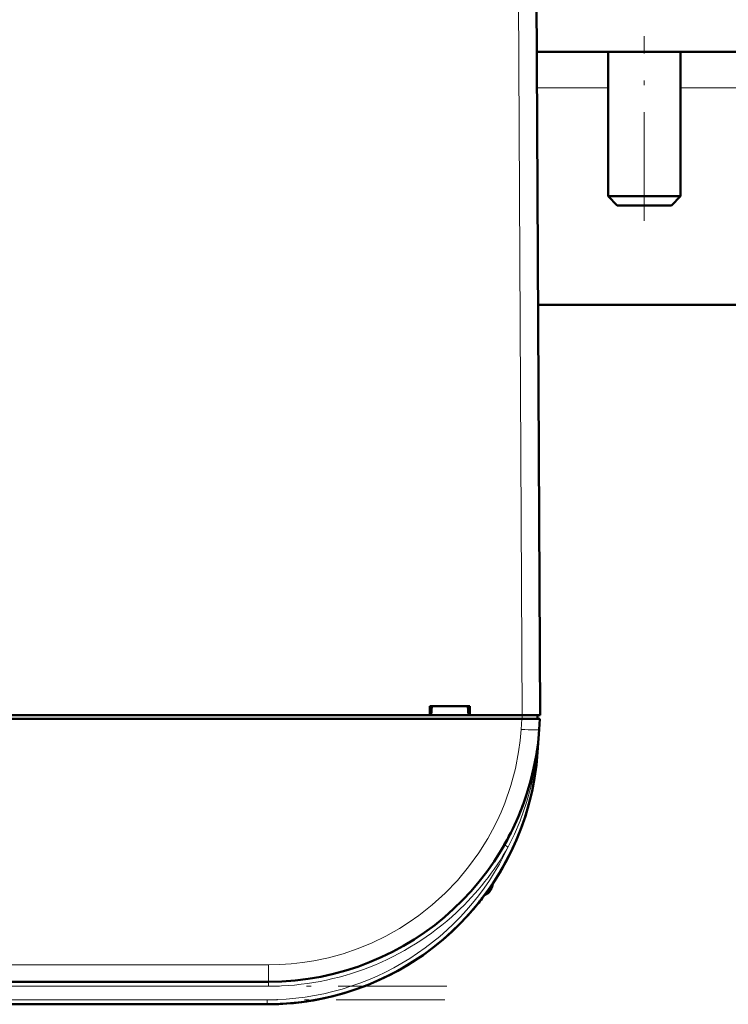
# Model space of a CAD drawing. Extents: x -1976 to 2357, y -1844 to 653.
# Tile 27 of 56: x 467 to 546, y -1598 to -1489. Entities that reach past the tile are written whole.
import ezdxf

# ---------------------------------------------------------------- set-up
doc = ezdxf.new("R2010")
doc.units = 0
doc.linetypes.add('DASHDOT', pattern=[18.5, 12, -3, 0.5, -3])

msp = doc.modelspace()

# ---------------------------------------------------------------- linework, layer by layer
at = {"color": 7, "lineweight": 18}
for p, q in [((522.64, -1484.16), (523.07, -1566.21)), ((532.57, -1496.82), (524.7, -1496.82)), ((596.57, -1496.82), (540.57, -1496.82)), ((523.07, -1566.21), (523.07, -1566.61)), ((522.96, -1567.8), (523.04, -1566.61)), ((524.95, -1567.92), (524.95, -1567.8)), ((524.73, -1570.3), (524.78, -1570.3)), ((521.22, -1580.64), (521.09, -1580.57)), ((521.53, -1580.81), (521.22, -1580.64)), ((519.71, -1585.01), (519.71, -1585.28)), ((495.03, -1593.85), (298.1, -1593.85)), ((495.03, -1593.85), (495.03, -1595.71)), ((495.03, -1596.21), (495.03, -1595.71)), ((495.03, -1596.21), (298.1, -1596.21)), ((494.85, -1597.71), (298.28, -1597.71)), ((494.85, -1597.71), (494.85, -1598.21))]:
    msp.add_line(p, q, dxfattribs=at)
at = {"color": 7, "lineweight": 50}
for p, q in [((525.07, -1566.21), (524.64, -1484.16)), ((587.89, -1492.82), (524.68, -1492.82)), ((532.57, -1508.82), (532.57, -1492.82)), ((540.57, -1508.82), (540.57, -1492.82)), ((540.57, -1508.82), (532.57, -1508.82)), ((533.57, -1509.82), (532.57, -1508.82)), ((539.57, -1509.82), (540.57, -1508.82)), ((539.57, -1509.82), (533.57, -1509.82)), ((586.57, -1520.82), (524.83, -1520.82)), ((524.95, -1544.7), (524.95, -1544.16)), ((512.86, -1566.21), (512.86, -1565.21)), ((512.86, -1565.21), (517.27, -1565.21)), ((513.07, -1565.21), (513, -1566.21)), ((517.07, -1565.21), (517.13, -1566.21)), ((517.27, -1565.21), (517.27, -1566.21)), ((404.27, -1566.21), (512.86, -1566.21)), ((512.86, -1566.21), (513, -1566.21)), ((512.92, -1566.21), (517.22, -1566.21)), ((517.13, -1566.21), (517.27, -1566.21)), ((517.27, -1566.21), (523.07, -1566.21)), ((524.77, -1566.61), (524.77, -1566.21)), ((523.04, -1566.61), (270.09, -1566.61)), ((525.04, -1566.61), (523.04, -1566.61)), ((525.04, -1566.61), (524.95, -1567.8)), ((524.95, -1567.8), (524.78, -1570.3)), ((524.62, -1570.62), (524.62, -1570.62)), ((524.62, -1570.63), (524.62, -1570.63)), ((524.67, -1570.3), (524.68, -1570.24)), ((524.73, -1570.3), (524.68, -1570.67)), ((524.73, -1570.29), (524.69, -1570.67)), ((517.58, -1587.79), (517.56, -1587.81)), ((517.87, -1587.44), (517.6, -1587.77)), ((517.91, -1587.41), (517.61, -1587.76)), ((516.9, -1588.55), (517.11, -1588.33)), ((516.9, -1588.55), (516.91, -1588.54)), ((516.93, -1588.52), (516.91, -1588.55)), ((516.91, -1588.54), (516.91, -1588.55)), ((516.91, -1588.55), (516.91, -1588.55)), ((516.94, -1588.51), (516.94, -1588.51)), ((517.21, -1588.21), (517.07, -1588.36)), ((517.22, -1588.2), (517.08, -1588.36)), ((517.08, -1588.35), (517.15, -1588.28)), ((495.03, -1595.71), (298.1, -1595.71)), ((494.85, -1598.21), (298.28, -1598.21))]:
    msp.add_line(p, q, dxfattribs=at)
at = {"color": 7, "linetype": 'DASHDOT', "lineweight": 18}
for p, q in [((536.57, -1511.52), (536.57, -1491.12)), ((514.72, -1596.21), (278.41, -1596.21)), ((514.51, -1597.71), (278.62, -1597.71))]:
    msp.add_line(p, q, dxfattribs=at)
at = {"color": 7, "linetype": 'DASHDOT', "lineweight": 18, "ltscale": 0.012015}
msp.add_line((523.07, -1566.17), (523.07, -1566.65), dxfattribs=at)
at = {"color": 7, "lineweight": 18}
for points in [[(495.03, -1593.85), (496.26, -1593.82), (497.53, -1593.74), (498.77, -1593.6), (500.03, -1593.4), (501.64, -1593.06), (503.28, -1592.61), (504.92, -1592.04), (506.46, -1591.41), (507.98, -1590.67), (509.49, -1589.83), (510.57, -1589.14), (511.63, -1588.39), (513.13, -1587.21), (514.55, -1585.92), (515.9, -1584.51), (517.15, -1583.01), (518.28, -1581.46), (519.28, -1579.85), (519.8, -1578.89), (520.29, -1577.93), (520.73, -1576.95), (521.14, -1575.96), (521.82, -1574), (522.32, -1572.12), (522.67, -1570.29), (522.85, -1569.03), (522.96, -1567.8)], [(524.68, -1570.67), (524.41, -1572.43), (524.03, -1574.18), (523.55, -1575.89), (522.85, -1577.91), (522.23, -1579.37), (521.53, -1580.8)]]:
    msp.add_lwpolyline(points, dxfattribs=at)
at = {"color": 7, "lineweight": 50}
for centre, radius, start, end in [((522.96, -1545.21), 2, 0.3, 0.8423), ((495.03, -1565.71), 30, 270, 356), ((494.85, -1568.21), 30, 270, 356), ((524.76, -1570.21), 0.0872, 210.963, 254.4077), ((494.85, -1568.21), 30, 270, 346.5066), ((495.03, -1565.71), 30, 336.0228, 341.4432), ((494.85, -1568.21), 30, 326.3789, 338.6162), ((495.15, -1565.78), 29.86, 330.2994, 333.6542), ((511.08, -1582.71), 9, 343.3984, 346.4437), ((511.08, -1582.71), 9, 343.3984, 346.444), ((518.46, -1584.91), 1.3, 290.0791, 343.3985), ((518.46, -1584.91), 1.3, 290.0783, 343.3985), ((494.85, -1568.21), 30, 320.0609, 323.3274), ((494.85, -1568.21), 30, 317.7896, 319.4459), ((495.13, -1568.45), 29.63, 318.847, 319.971), ((495.24, -1568.54), 29.49, 318.9322, 320.0996)]:
    msp.add_arc(centre, radius, start, end, dxfattribs=at)
at = {"color": 7, "lineweight": 18}
for centre, radius, start, end in [((464.22, -1563.56), 60.89, 353.6418, 356.0008), ((494.85, -1568.21), 29.5, 270, 334.723), ((495.03, -1565.72), 30.49, 312.9537, 330.3448), ((495.03, -1565.72), 30.49, 269.9925, 312.9526)]:
    msp.add_arc(centre, radius, start, end, dxfattribs=at)
at = {"color": 7, "lineweight": 50}
for centre, major_axis, ratio, start_param, end_param in [((523.07, -1566.22), (2, 0.01), 0.005236, 0, 1.570769), ((525.15, -1570.7), (0.524, -0.085), 0.13753, 3.147561, 3.660275), ((525.11, -1570.71), (0.494, -0.081), 0.135092, 3.138656, 3.687944), ((525.17, -1570.33), (0.494, -0.076), 0.164348, 3.1416, 3.606569)]:
    msp.add_ellipse(centre, major_axis=major_axis, ratio=ratio, start_param=start_param, end_param=end_param, dxfattribs=at)
at = {"color": 7, "lineweight": 18}
msp.add_ellipse((522.96, -1567.66), major_axis=(2, -0.14), ratio=0.069587, start_param=4.717255, end_param=6.283185, dxfattribs=at)

doc.saveas('drawing.dxf')
